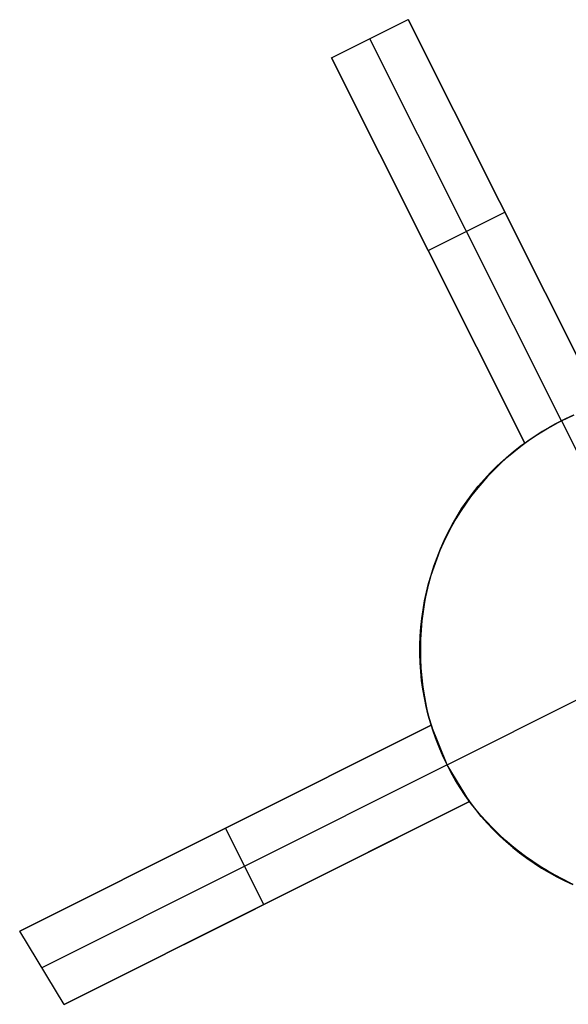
# Model space of a CAD drawing. Header units: millimetres. Extents: x 10871 to 12032, y -2698 to -1680.
# Tile 19 of 183: x 11376.14 to 11382.56, y -2116.07 to -2104.55. Entities that reach past the tile are written whole.
import ezdxf

# ---------------------------------------------------------------- set-up
doc = ezdxf.new("R2010")
doc.units = ezdxf.units.MM
doc.layers.add('color', color=7, linetype='Continuous')

msp = doc.modelspace()

# ---------------------------------------------------------------- linework, layer by layer
at = {"layer": 'color', "color": 254, "true_color": 0xcad1ee}
for p, q in [((11379.789, -2104.997, 4.352), (11380.683, -2104.549, 4.768)), ((11379.789, -2104.997, 2.004), (11380.683, -2104.549, 2.004)), ((11379.789, -2104.997, 3.386), (11380.683, -2104.549, 3.386)), ((11380.683, -2104.549, 4.768), (11382.942, -2109.057, 4.252)), ((11380.683, -2104.549, 2.004), (11380.683, -2104.549, 4.768)), ((11382.942, -2109.057, -3.038), (11380.683, -2104.549, 2.004)), ((11382.476, -2109.243, -2.996), (11380.236, -2104.773, 2.004)), ((11380.236, -2104.773, 2.004), (11380.236, -2104.773, 4.56)), ((11382.048, -2109.505, 3.841), (11379.789, -2104.997, 4.352)), ((11379.789, -2104.997, 4.352), (11379.789, -2104.997, 2.004)), ((11379.789, -2104.997, 2.004), (11382.048, -2109.505, -3.038)), ((11382.942, -2109.057, 0.865), (11381.193, -2105.567, 0.865)), ((11380.392, -2106.201, 0.657), (11382.048, -2109.505, 0.657)), ((11380.918, -2107.251, -0.517), (11381.812, -2106.803, -0.517)), ((11381.812, -2106.803, -0.517), (11381.812, -2106.803, 4.524)), ((11380.918, -2107.251, -0.517), (11380.918, -2107.251, 4.11)), ((11382.43, -2109.267, -15.996), (11382.339, -2109.317, -15.996)), ((11382.346, -2109.313, -5.511), (11382.437, -2109.263, -5.511)), ((11382.412, -2109.276, -2.997), (11382.476, -2109.243, -2.996)), ((11382.523, -2109.221, -15.996), (11382.43, -2109.267, -15.996)), ((11382.437, -2109.263, -5.511), (11382.53, -2109.217, -5.511)), ((11382.476, -2109.243, -2.996), (11382.541, -2109.212, -2.997)), ((11382.476, -2109.243, -2.996), (11382.476, -2109.243, -15.996)), ((11382.476, -2109.243, -15.996), (11383.26, -2110.808, -15.996)), ((11382.617, -2109.177, -15.996), (11382.523, -2109.221, -15.996)), ((11382.53, -2109.217, -5.511), (11382.625, -2109.174, -5.511)), ((11382.541, -2109.212, -2.997), (11382.607, -2109.182, -3)), ((11382.25, -2109.369, -15.996), (11382.163, -2109.425, -15.996)), ((11382.169, -2109.421, -5.511), (11382.257, -2109.365, -5.511)), ((11382.225, -2109.385, -3.01), (11382.287, -2109.347, -3.004)), ((11382.339, -2109.317, -15.996), (11382.25, -2109.369, -15.996)), ((11382.257, -2109.365, -5.511), (11382.346, -2109.313, -5.511)), ((11382.287, -2109.347, -3.004), (11382.349, -2109.311, -3)), ((11382.349, -2109.311, -3), (11382.412, -2109.276, -2.997)), ((11382.077, -2109.484, -15.996), (11381.994, -2109.545, -15.996)), ((11382, -2109.541, -5.511), (11382.083, -2109.479, -5.511)), ((11382.048, -2109.505, -3.038), (11382.106, -2109.463, -3.027)), ((11382.163, -2109.425, -15.996), (11382.077, -2109.484, -15.996)), ((11382.083, -2109.479, -5.511), (11382.169, -2109.421, -5.511)), ((11382.106, -2109.463, -3.027), (11382.165, -2109.423, -3.018)), ((11382.165, -2109.423, -3.018), (11382.225, -2109.385, -3.01)), ((11381.913, -2109.61, -15.996), (11381.834, -2109.677, -15.996)), ((11381.839, -2109.672, -5.511), (11381.918, -2109.605, -5.511)), ((11381.879, -2109.634, 3.75), (11381.962, -2109.568, 3.796)), ((11381.994, -2109.545, -15.996), (11381.913, -2109.61, -15.996)), ((11381.918, -2109.605, -5.511), (11382, -2109.541, -5.511)), ((11381.962, -2109.568, 3.796), (11382.048, -2109.505, 3.841)), ((11382.048, -2109.505, 3.841), (11382.048, -2109.505, -3.038)), ((11381.719, -2109.776, 3.66), (11381.798, -2109.703, 3.705)), ((11381.834, -2109.677, -15.996), (11381.758, -2109.747, -15.996)), ((11381.763, -2109.742, -5.511), (11381.839, -2109.672, -5.511)), ((11381.798, -2109.703, 3.705), (11381.879, -2109.634, 3.75)), ((11381.684, -2109.819, -15.996), (11381.612, -2109.894, -15.996)), ((11381.617, -2109.89, -5.511), (11381.688, -2109.815, -5.511)), ((11381.644, -2109.851, 3.615), (11381.719, -2109.776, 3.66)), ((11381.758, -2109.747, -15.996), (11381.684, -2109.819, -15.996)), ((11381.688, -2109.815, -5.511), (11381.763, -2109.742, -5.511)), ((11381.502, -2110.01, 3.524), (11381.572, -2109.929, 3.569)), ((11381.612, -2109.894, -15.996), (11381.544, -2109.972, -15.996)), ((11381.548, -2109.967, -5.511), (11381.617, -2109.89, -5.511)), ((11381.572, -2109.929, 3.569), (11381.644, -2109.851, 3.615)), ((11381.478, -2110.051, -15.996), (11381.414, -2110.133, -15.996)), ((11381.418, -2110.129, -5.511), (11381.481, -2110.047, -5.511)), ((11381.435, -2110.093, 3.48), (11381.502, -2110.01, 3.524)), ((11381.544, -2109.972, -15.996), (11381.478, -2110.051, -15.996)), ((11381.481, -2110.047, -5.511), (11381.548, -2109.967, -5.511)), ((11381.312, -2110.267, 3.391), (11381.372, -2110.179, 3.435)), ((11381.414, -2110.133, -15.996), (11381.354, -2110.218, -15.996)), ((11381.357, -2110.213, -5.511), (11381.418, -2110.129, -5.511)), ((11381.372, -2110.179, 3.435), (11381.435, -2110.093, 3.48)), ((11381.296, -2110.304, -15.996), (11381.242, -2110.392, -15.996)), ((11381.245, -2110.387, -5.511), (11381.299, -2110.299, -5.511)), ((11381.255, -2110.358, 3.347), (11381.312, -2110.267, 3.391)), ((11381.354, -2110.218, -15.996), (11381.296, -2110.304, -15.996)), ((11381.299, -2110.299, -5.511), (11381.357, -2110.213, -5.511)), ((11381.242, -2110.392, -15.996), (11381.191, -2110.482, -15.996)), ((11381.193, -2110.477, -5.511), (11381.245, -2110.387, -5.511)), ((11381.201, -2110.451, 3.303), (11381.255, -2110.358, 3.347)), ((11381.191, -2110.482, -15.996), (11381.142, -2110.573, -15.996)), ((11381.144, -2110.569, -5.511), (11381.193, -2110.477, -5.511)), ((11381.151, -2110.546, 3.26), (11381.201, -2110.451, 3.303)), ((11381.061, -2110.741, 3.176), (11381.104, -2110.643, 3.218)), ((11381.142, -2110.573, -15.996), (11381.097, -2110.667, -15.996)), ((11381.099, -2110.662, -5.511), (11381.144, -2110.569, -5.511)), ((11381.104, -2110.643, 3.218), (11381.151, -2110.546, 3.26)), ((11381.055, -2110.761, -15.996), (11381.017, -2110.857, -15.996)), ((11381.018, -2110.853, -5.511), (11381.057, -2110.757, -5.511)), ((11381.021, -2110.842, 3.134), (11381.061, -2110.741, 3.176)), ((11381.097, -2110.667, -15.996), (11381.055, -2110.761, -15.996)), ((11381.057, -2110.757, -5.511), (11381.099, -2110.662, -5.511)), ((11381.017, -2110.857, -15.996), (11380.982, -2110.955, -15.996)), ((11380.983, -2110.951, -5.511), (11381.018, -2110.853, -5.511)), ((11380.985, -2110.944, 3.094), (11381.021, -2110.842, 3.134)), ((11380.982, -2110.955, -15.996), (11380.95, -2111.053, -15.996)), ((11380.951, -2111.05, -5.511), (11380.983, -2110.951, -5.511)), ((11380.953, -2111.048, 3.054), (11380.985, -2110.944, 3.094)), ((11380.95, -2111.053, -15.996), (11380.921, -2111.153, -15.996)), ((11380.922, -2111.149, -5.511), (11380.951, -2111.05, -5.511)), ((11380.924, -2111.153, 3.014), (11380.953, -2111.048, 3.054)), ((11380.897, -2111.25, -5.511), (11380.922, -2111.149, -5.511)), ((11380.921, -2111.153, -15.996), (11380.897, -2111.254, -15.996)), ((11380.899, -2111.259, 2.976), (11380.924, -2111.153, 3.014)), ((11380.897, -2111.254, -15.996), (11380.875, -2111.355, -15.996)), ((11380.876, -2111.351, -5.511), (11380.897, -2111.25, -5.511)), ((11380.878, -2111.366, 2.938), (11380.899, -2111.259, 2.976)), ((11380.843, -2111.556, -5.511), (11380.858, -2111.454, -5.511)), ((11380.857, -2111.457, -15.996), (11380.843, -2111.559, -15.996)), ((11380.875, -2111.355, -15.996), (11380.857, -2111.457, -15.996)), ((11380.858, -2111.454, -5.511), (11380.876, -2111.351, -5.511)), ((11380.861, -2111.475, 2.902), (11380.878, -2111.366, 2.938)), ((11380.832, -2111.66, -5.511), (11380.843, -2111.556, -5.511)), ((11380.843, -2111.559, -15.996), (11380.832, -2111.662, -15.996)), ((11380.847, -2111.584, 2.866), (11380.861, -2111.475, 2.902)), ((11380.825, -2111.763, -5.511), (11380.832, -2111.66, -5.511)), ((11380.832, -2111.662, -15.996), (11380.825, -2111.766, -15.996)), ((11380.838, -2111.694, 2.831), (11380.847, -2111.584, 2.866)), ((11380.821, -2111.867, -5.511), (11380.825, -2111.763, -5.511)), ((11380.825, -2111.766, -15.996), (11380.821, -2111.869, -15.996)), ((11380.832, -2111.804, 2.798), (11380.838, -2111.694, 2.831)), ((11380.821, -2111.97, -5.511), (11380.821, -2111.867, -5.511)), ((11380.821, -2111.869, -15.996), (11380.821, -2111.973, -15.996)), ((11380.83, -2111.915, 2.765), (11380.832, -2111.804, 2.798)), ((11380.832, -2112.027, 2.734), (11380.83, -2111.915, 2.765)), ((11380.824, -2112.074, -5.511), (11380.821, -2111.97, -5.511)), ((11380.821, -2111.973, -15.996), (11380.824, -2112.076, -15.996)), ((11380.837, -2112.138, 2.703), (11380.832, -2112.027, 2.734)), ((11380.831, -2112.178, -5.511), (11380.824, -2112.074, -5.511)), ((11380.824, -2112.076, -15.996), (11380.831, -2112.18, -15.996)), ((11380.847, -2112.25, 2.674), (11380.837, -2112.138, 2.703)), ((11380.841, -2112.281, -5.511), (11380.831, -2112.178, -5.511)), ((11380.831, -2112.18, -15.996), (11380.842, -2112.283, -15.996)), ((11380.86, -2112.361, 2.646), (11380.847, -2112.25, 2.674)), ((11380.856, -2112.384, -5.511), (11380.841, -2112.281, -5.511)), ((11380.842, -2112.283, -15.996), (11380.856, -2112.385, -15.996)), ((11380.877, -2112.473, 2.62), (11380.86, -2112.361, 2.646)), ((11380.873, -2112.486, -5.511), (11380.856, -2112.384, -5.511)), ((11380.856, -2112.385, -15.996), (11380.873, -2112.487, -15.996)), ((11380.894, -2112.587, -5.511), (11380.873, -2112.486, -5.511)), ((11380.873, -2112.487, -15.996), (11380.895, -2112.589, -15.996)), ((11380.898, -2112.584, 2.594), (11380.877, -2112.473, 2.62)), ((11381.138, -2113.27, -15.996), (11382.703, -2112.485, -15.996)), ((11380.919, -2112.688, -5.511), (11380.894, -2112.587, -5.511)), ((11380.895, -2112.589, -15.996), (11380.919, -2112.689, -15.996)), ((11380.923, -2112.694, 2.57), (11380.898, -2112.584, 2.594)), ((11380.947, -2112.788, -5.511), (11380.919, -2112.688, -5.511)), ((11380.919, -2112.689, -15.996), (11380.947, -2112.789, -15.996)), ((11380.952, -2112.804, 2.547), (11380.923, -2112.694, 2.57)), ((11376.142, -2115.214, 0.342), (11380.952, -2112.804, 2.547)), ((11380.952, -2112.804, -5.038), (11376.142, -2115.214, 0.342)), ((11377.561, -2114.503, -1.246), (11380.952, -2112.804, -1.246)), ((11380.979, -2112.887, -5.511), (11380.947, -2112.788, -5.511)), ((11380.947, -2112.789, -15.996), (11380.979, -2112.888, -15.996)), ((11380.952, -2112.804, -5.038), (11380.952, -2112.804, 2.547)), ((11381.138, -2113.27, -4.996), (11380.952, -2112.804, -5.038)), ((11381.013, -2112.985, -5.511), (11380.979, -2112.887, -5.511)), ((11380.979, -2112.888, -15.996), (11381.014, -2112.985, -15.996)), ((11381.052, -2113.081, -5.511), (11381.013, -2112.985, -5.511)), ((11381.014, -2112.985, -15.996), (11381.052, -2113.081, -15.996)), ((11381.052, -2113.081, -15.996), (11381.093, -2113.176, -15.996)), ((11381.093, -2113.176, -5.511), (11381.052, -2113.081, -5.511)), ((11381.093, -2113.176, -15.996), (11381.138, -2113.27, -15.996)), ((11381.138, -2113.27, -5.511), (11381.093, -2113.176, -5.511)), ((11381.138, -2113.27, -4.996), (11376.402, -2115.643, 0.301)), ((11381.138, -2113.27, -15.996), (11381.138, -2113.27, -4.996)), ((11381.138, -2113.27, -15.996), (11381.186, -2113.361, -15.996)), ((11381.4, -2113.698, -5.038), (11381.138, -2113.27, -4.996)), ((11381.186, -2113.361, -5.582), (11381.138, -2113.27, -5.582)), ((11381.186, -2113.361, -15.996), (11381.237, -2113.451, -15.996)), ((11381.238, -2113.452, -5.582), (11381.186, -2113.361, -5.582)), ((11381.237, -2113.451, -15.996), (11381.292, -2113.54, -15.996)), ((11381.292, -2113.54, -5.582), (11381.238, -2113.452, -5.582)), ((11381.292, -2113.54, -15.996), (11381.349, -2113.626, -15.996)), ((11381.349, -2113.627, -5.582), (11381.292, -2113.54, -5.582)), ((11381.349, -2113.626, -15.996), (11381.409, -2113.71, -15.996)), ((11381.41, -2113.711, -5.582), (11381.349, -2113.627, -5.582)), ((11381.4, -2113.698, 2.426), (11376.663, -2116.072, 0.26)), ((11376.663, -2116.072, 0.26), (11381.4, -2113.698, -5.038)), ((11378.063, -2115.37, -1.306), (11381.4, -2113.698, -1.306)), ((11381.463, -2113.778, 2.421), (11381.4, -2113.698, 2.426)), ((11381.4, -2113.698, 2.426), (11381.4, -2113.698, -5.038)), ((11381.409, -2113.71, -15.996), (11381.472, -2113.792, -15.996)), ((11381.473, -2113.793, -5.582), (11381.41, -2113.711, -5.582)), ((11381.529, -2113.857, 2.419), (11381.463, -2113.778, 2.421)), ((11381.472, -2113.792, -15.996), (11381.538, -2113.872, -15.996)), ((11381.539, -2113.873, -5.582), (11381.473, -2113.793, -5.582)), ((11381.598, -2113.933, 2.417), (11381.529, -2113.857, 2.419)), ((11381.538, -2113.872, -15.996), (11381.606, -2113.95, -15.996)), ((11381.607, -2113.951, -5.582), (11381.539, -2113.873, -5.582)), ((11381.669, -2114.008, 2.417), (11381.598, -2113.933, 2.417)), ((11381.606, -2113.95, -15.996), (11381.678, -2114.025, -15.996)), ((11381.679, -2114.026, -5.582), (11381.607, -2113.951, -5.582)), ((11378.547, -2114.009, -2.348), (11378.547, -2114.009, 1.446)), ((11378.995, -2114.903, -2.348), (11378.547, -2114.009, -2.348)), ((11381.742, -2114.08, 2.418), (11381.669, -2114.008, 2.417)), ((11381.678, -2114.025, -15.996), (11381.751, -2114.098, -15.996)), ((11381.753, -2114.099, -5.582), (11381.679, -2114.026, -5.582)), ((11381.817, -2114.149, 2.421), (11381.742, -2114.08, 2.418)), ((11381.751, -2114.098, -15.996), (11381.828, -2114.168, -15.996)), ((11381.829, -2114.169, -5.582), (11381.753, -2114.099, -5.582)), ((11381.895, -2114.216, 2.425), (11381.817, -2114.149, 2.421)), ((11381.828, -2114.168, -15.996), (11381.906, -2114.235, -15.996)), ((11381.908, -2114.237, -5.582), (11381.829, -2114.169, -5.582)), ((11381.975, -2114.28, 2.43), (11381.895, -2114.216, 2.425)), ((11381.906, -2114.235, -15.996), (11381.987, -2114.3, -15.996)), ((11381.989, -2114.302, -5.582), (11381.908, -2114.237, -5.582)), ((11382.056, -2114.342, 2.437), (11381.975, -2114.28, 2.43)), ((11381.987, -2114.3, -15.996), (11382.07, -2114.362, -15.996)), ((11382.072, -2114.363, -5.582), (11381.989, -2114.302, -5.582)), ((11382.14, -2114.401, 2.445), (11382.056, -2114.342, 2.437)), ((11382.07, -2114.362, -15.996), (11382.155, -2114.421, -15.996)), ((11382.158, -2114.422, -5.582), (11382.072, -2114.363, -5.582)), ((11382.225, -2114.458, 2.455), (11382.14, -2114.401, 2.445)), ((11382.155, -2114.421, -15.996), (11382.242, -2114.477, -15.996)), ((11382.245, -2114.478, -5.582), (11382.158, -2114.422, -5.582)), ((11382.312, -2114.511, 2.465), (11382.225, -2114.458, 2.455)), ((11382.242, -2114.477, -15.996), (11382.331, -2114.53, -15.996)), ((11382.334, -2114.531, -5.582), (11382.245, -2114.478, -5.582)), ((11382.401, -2114.561, 2.478), (11382.312, -2114.511, 2.465)), ((11382.331, -2114.53, -15.996), (11382.422, -2114.58, -15.996)), ((11382.425, -2114.581, -5.582), (11382.334, -2114.531, -5.582)), ((11382.491, -2114.609, 2.491), (11382.401, -2114.561, 2.478)), ((11382.422, -2114.58, -15.996), (11382.515, -2114.626, -15.996)), ((11382.518, -2114.628, -5.582), (11382.425, -2114.581, -5.582)), ((11382.582, -2114.653, 2.506), (11382.491, -2114.609, 2.491)), ((11382.515, -2114.626, -15.996), (11382.609, -2114.67, -15.996)), ((11382.612, -2114.671, -5.582), (11382.518, -2114.628, -5.582)), ((11379.032, -2114.885, 1.344), (11379.032, -2114.885, -2.389)), ((11376.663, -2116.072, 0.26), (11376.142, -2115.214, 0.342))]:
    msp.add_line(p, q, dxfattribs=at)

doc.saveas('drawing.dxf')
